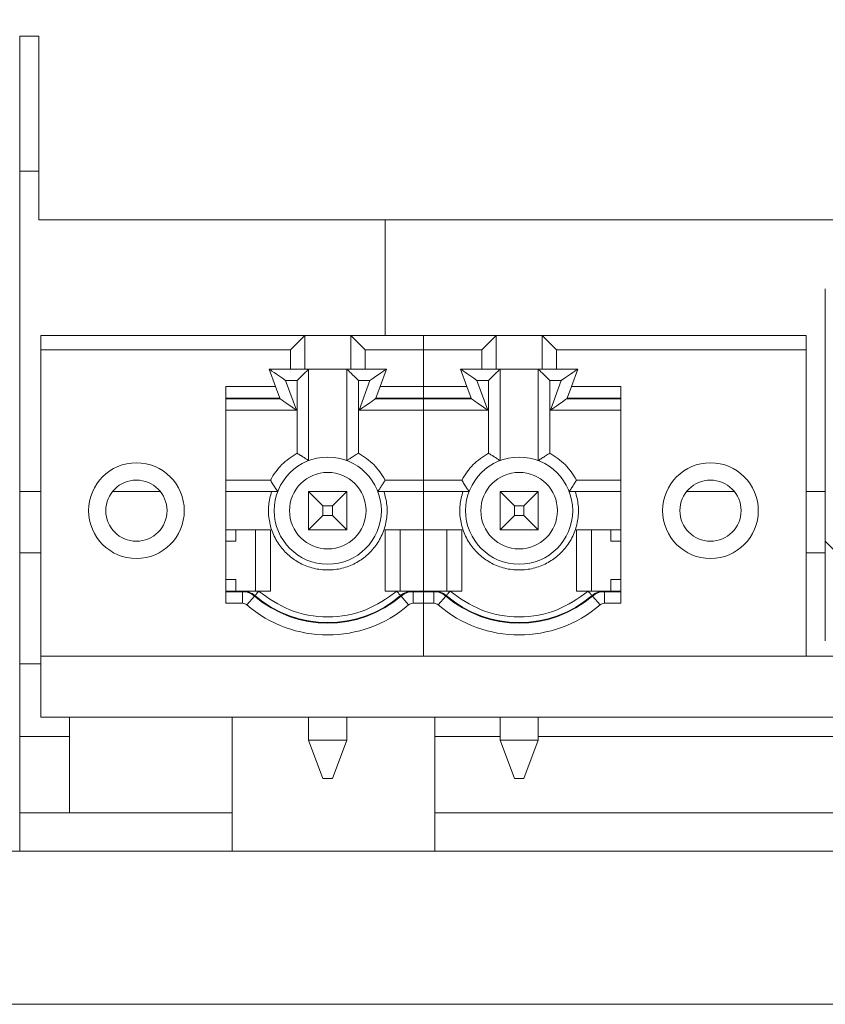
# Model space of a CAD drawing. Header units: millimetres. Extents: x 0 to 594, y 0 to 420.
# Tile 8 of 14: x 231 to 252, y 127 to 153. Entities that reach past the tile are written whole.
import ezdxf

# ---------------------------------------------------------------- set-up
doc = ezdxf.new("R2010")
doc.units = ezdxf.units.MM
doc.header["$PDSIZE"] = -1
doc.styles.get("Standard").update_dxf_attribs({"font": 'txt.shx', "bigfont": 'whgtxt.shx'})
doc.dimstyles.new('ISO-25', dxfattribs={"dimtxt": 2.5, "dimasz": 2.5, "dimexe": 1.25, "dimexo": 0.625, "dimtad": 1, "dimtxsty": 'Standard', "dimcen": 2.5, "dimadec": 0, "dimazin": 0, "dimtfac": 1, "dimtmove": 0, "dimatfit": 3, "dimfxl": 0, "dimarcsym": 0})

# ---------------------------------------------------------------- blocks, each defined once
blk = doc.blocks.new('*D26')
at = {"color": 8, "lineweight": -2}
for p, q in [((224.792, 148.084), (224.792, 165.152)), ((351.792, 148.084), (351.792, 165.152)), ((228.792, 163.152), (347.792, 163.152))]:
    blk.add_line(p, q, dxfattribs=at)
at = {"color": 8}
for points in [[(228.792, 163.818), (228.792, 162.485), (224.792, 163.152)], [(347.792, 163.818), (347.792, 162.485), (351.792, 163.152)]]:
    blk.add_solid(points, dxfattribs=at)
at = {"layer": 'Defpoints', "color": 0}
for p in [(351.792, 163.152), (224.792, 146.084), (351.792, 146.084)]:
    blk.add_point(p, dxfattribs=at)
at = {"color": 3, "insert": (288.292, 167.152), "char_height": 4, "attachment_point": 5}
blk.add_mtext('\\A1;127', dxfattribs=at)

msp = doc.modelspace()

# ---------------------------------------------------------------- linework, layer by layer
at = {"color": 7, "linetype": 'Continuous', "lineweight": 15}
for p, q in [((231.2419, 152.0844), (230.7419, 152.0844)), ((230.7419, 130.7844), (230.7419, 152.0844)), ((231.2419, 152.0844), (231.2419, 147.2844)), ((230.7419, 148.5594), (231.2419, 148.5594)), ((231.2419, 147.2844), (283.2919, 147.2844)), ((240.2919, 147.2844), (240.2919, 144.2594)), ((251.7919, 145.4844), (251.7919, 138.8844)), ((238.1919, 144.2594), (231.2919, 144.2594)), ((231.2919, 144.2594), (231.2919, 143.8843)), ((237.8167, 143.8843), (238.1919, 144.2594)), ((238.1919, 144.2594), (238.1919, 143.3844)), ((238.1919, 144.2594), (239.3919, 144.2594)), ((239.3919, 144.2594), (239.767, 143.8843)), ((239.3919, 144.2594), (241.2919, 144.2594)), ((239.3919, 144.2594), (239.3919, 143.3844)), ((241.2919, 144.2594), (243.1919, 144.2594)), ((241.2919, 144.2594), (241.2919, 143.8843)), ((242.8167, 143.8843), (243.1919, 144.2594)), ((243.1919, 143.3844), (243.1919, 144.2594)), ((243.1919, 144.2594), (244.3919, 144.2594)), ((244.3919, 144.2594), (244.767, 143.8843)), ((251.2919, 144.2594), (244.3919, 144.2594)), ((244.3919, 143.3844), (244.3919, 144.2594)), ((251.2919, 143.8843), (251.2919, 144.2594)), ((231.2919, 135.8844), (231.2919, 143.8843)), ((237.8167, 143.8843), (231.2919, 143.8843)), ((237.8167, 143.3844), (237.8167, 143.8843)), ((239.767, 143.8843), (239.767, 143.3844)), ((239.767, 143.8843), (241.2919, 143.8843)), ((241.2919, 143.8843), (241.2919, 142.9309)), ((241.2919, 143.8843), (242.8167, 143.8843)), ((242.8167, 143.3844), (242.8167, 143.8843)), ((244.767, 143.8843), (244.767, 143.3844)), ((251.2919, 143.8843), (244.767, 143.8843)), ((251.2919, 135.8844), (251.2919, 143.8843)), ((237.2619, 143.3844), (237.8167, 143.3844)), ((237.4269, 142.9309), (237.2619, 143.3844)), ((237.8167, 143.3844), (238.1919, 143.3844)), ((238.1919, 143.3844), (239.3919, 143.3844)), ((238.2919, 140.9921), (238.2919, 143.3844)), ((239.2919, 140.9921), (239.2919, 143.3844)), ((239.767, 143.3844), (239.3919, 143.3844)), ((239.767, 143.3844), (240.3219, 143.3844)), ((240.3219, 143.3844), (240.1568, 142.9309)), ((242.2619, 143.3844), (242.8167, 143.3844)), ((242.4269, 142.9309), (242.2619, 143.3844)), ((243.1919, 143.3844), (242.8167, 143.3844)), ((243.1919, 143.3844), (244.3919, 143.3844)), ((243.2919, 143.3844), (243.2919, 140.9921)), ((244.2919, 143.3844), (244.2919, 140.9921)), ((244.3919, 143.3844), (244.767, 143.3844)), ((244.767, 143.3844), (245.3219, 143.3844)), ((245.3219, 143.3844), (245.1568, 142.9309)), ((237.6903, 143.0844), (237.9919, 143.0844)), ((237.9724, 142.3094), (237.6903, 143.0844)), ((237.9919, 143.0844), (237.9919, 141.1844)), ((239.5919, 143.0844), (239.5919, 141.1844)), ((239.5919, 143.0844), (239.8934, 143.0844)), ((239.8934, 143.0844), (239.6113, 142.3094)), ((242.6903, 143.0844), (242.9919, 143.0844)), ((242.9724, 142.3094), (242.6903, 143.0844)), ((242.9919, 141.1844), (242.9919, 143.0844)), ((244.5919, 141.1844), (244.5919, 143.0844)), ((244.5919, 143.0844), (244.8934, 143.0844)), ((244.8934, 143.0844), (244.6114, 142.3094)), ((236.1319, 142.9309), (237.4269, 142.9309)), ((236.1319, 137.2629), (236.1319, 142.9309)), ((237.5377, 142.6264), (237.4269, 142.9309)), ((240.046, 142.6264), (240.1568, 142.9309)), ((240.1568, 142.9309), (241.2919, 142.9309)), ((241.2919, 142.9309), (242.4269, 142.9309)), ((241.2919, 142.6264), (241.2919, 142.9309)), ((242.4269, 142.9309), (242.5377, 142.6264)), ((245.1568, 142.9309), (245.046, 142.6264)), ((245.1568, 142.9309), (246.4519, 142.9309)), ((246.4519, 142.9309), (246.4519, 137.2629)), ((237.5377, 142.6264), (236.1319, 142.6264)), ((236.1319, 142.6094), (237.5439, 142.6094)), ((240.0398, 142.6094), (241.2919, 142.6094)), ((241.2919, 142.6264), (240.046, 142.6264)), ((242.5377, 142.6264), (241.2919, 142.6264)), ((241.2919, 142.6264), (241.2919, 142.6094)), ((241.2919, 142.6094), (242.5439, 142.6094)), ((241.2919, 142.3094), (241.2919, 142.6094)), ((245.0398, 142.6094), (246.4519, 142.6094)), ((246.4519, 142.6264), (245.046, 142.6264)), ((236.1319, 142.3094), (237.9724, 142.3094)), ((241.2919, 142.3094), (239.6113, 142.3094)), ((242.9724, 142.3094), (241.2919, 142.3094)), ((241.2919, 140.4844), (241.2919, 142.3094)), ((244.6114, 142.3094), (246.4519, 142.3094)), ((237.2919, 140.4844), (236.1319, 140.4844)), ((240.2919, 140.4844), (241.2919, 140.4844)), ((241.2919, 140.4844), (242.2919, 140.4844)), ((241.2919, 140.1844), (241.2919, 140.4844)), ((246.4519, 140.4844), (245.2919, 140.4844)), ((230.7419, 140.1844), (231.2919, 140.1844)), ((233.1674, 140.1844), (234.4164, 140.1844)), ((237.3247, 140.1844), (236.1319, 140.1844)), ((238.2919, 139.1844), (238.2919, 140.1844)), ((238.2919, 140.1844), (238.6669, 139.8094)), ((238.2919, 140.1844), (239.2919, 140.1844)), ((239.2919, 140.1844), (238.9169, 139.8094)), ((239.2919, 140.1844), (239.2919, 139.1844)), ((241.2919, 140.1844), (240.259, 140.1844)), ((242.3247, 140.1844), (241.2919, 140.1844)), ((241.2919, 140.1844), (241.2919, 139.1844)), ((243.2919, 139.1844), (243.2919, 140.1844)), ((243.2919, 140.1844), (243.6669, 139.8094)), ((243.2919, 140.1844), (244.2919, 140.1844)), ((244.2919, 140.1844), (243.9169, 139.8094)), ((244.2919, 140.1844), (244.2919, 139.1844)), ((246.4519, 140.1844), (245.259, 140.1844)), ((248.1674, 140.1844), (249.4164, 140.1844)), ((251.2919, 140.1844), (251.7919, 140.1844)), ((238.6669, 139.8094), (238.6669, 139.5594)), ((238.9169, 139.8094), (238.6669, 139.8094)), ((238.9169, 139.5594), (238.9169, 139.8094)), ((243.6669, 139.8094), (243.6669, 139.5594)), ((243.9169, 139.8094), (243.6669, 139.8094)), ((243.9169, 139.5594), (243.9169, 139.8094)), ((238.6669, 139.5594), (238.2919, 139.1844)), ((238.6669, 139.5594), (238.9169, 139.5594)), ((238.9169, 139.5594), (239.2919, 139.1844)), ((243.6669, 139.5594), (243.2919, 139.1844)), ((243.6669, 139.5594), (243.9169, 139.5594)), ((243.9169, 139.5594), (244.2919, 139.1844)), ((236.1319, 139.1844), (237.2919, 139.1844)), ((236.3919, 139.1844), (236.3919, 138.8844)), ((236.9032, 137.5844), (236.9032, 139.1844)), ((237.2919, 139.1844), (237.2919, 137.5844)), ((239.2919, 139.1844), (238.2919, 139.1844)), ((240.2919, 137.5844), (240.2919, 139.1844)), ((240.2919, 139.1844), (241.2919, 139.1844)), ((240.6805, 139.1844), (240.6805, 137.5844)), ((241.2919, 139.1844), (242.2919, 139.1844)), ((241.2919, 137.5844), (241.2919, 139.1844)), ((241.9032, 137.5844), (241.9032, 139.1844)), ((242.2919, 139.1844), (242.2919, 137.5844)), ((244.2919, 139.1844), (243.2919, 139.1844)), ((245.2919, 139.1844), (246.4519, 139.1844)), ((245.2919, 137.5844), (245.2919, 139.1844)), ((245.6805, 139.1844), (245.6805, 137.5844)), ((246.1919, 138.8844), (246.1919, 139.1844)), ((236.1319, 138.8844), (236.3919, 138.8844)), ((246.1919, 138.8844), (246.4519, 138.8844)), ((251.7919, 138.8844), (252.2919, 138.3844)), ((251.7919, 138.8844), (251.7919, 136.2844)), ((230.7419, 138.5844), (231.2919, 138.5844)), ((251.2919, 138.5844), (251.7919, 138.5844)), ((236.1319, 137.8844), (236.3919, 137.8844)), ((236.3919, 137.8844), (236.3919, 137.5844)), ((246.1919, 137.8844), (246.4519, 137.8844)), ((246.1919, 137.5844), (246.1919, 137.8844)), ((236.5624, 137.5844), (236.1319, 137.5844)), ((236.5624, 137.5674), (236.1319, 137.5674)), ((236.5624, 137.5674), (236.5624, 137.5844)), ((236.5624, 137.2629), (236.5624, 137.5674)), ((236.6786, 137.2199), (236.8768, 137.451)), ((236.9777, 137.5844), (236.9855, 137.5778)), ((237.2919, 137.5844), (236.9777, 137.5844)), ((240.606, 137.5844), (240.2919, 137.5844)), ((240.5982, 137.5778), (240.606, 137.5844)), ((240.707, 137.451), (240.9052, 137.2199)), ((241.0214, 137.5674), (241.0214, 137.5844)), ((241.2919, 137.5844), (241.0214, 137.5844)), ((241.0214, 137.2629), (241.0214, 137.5674)), ((241.2919, 137.5674), (241.0214, 137.5674)), ((241.5624, 137.5844), (241.2919, 137.5844)), ((241.2919, 137.5844), (241.2919, 137.5674)), ((241.2919, 137.5674), (241.2919, 137.2629)), ((241.5624, 137.5674), (241.2919, 137.5674)), ((241.5624, 137.5674), (241.5624, 137.5844)), ((241.5624, 137.2629), (241.5624, 137.5674)), ((241.6785, 137.2199), (241.8768, 137.451)), ((241.9777, 137.5844), (241.9855, 137.5778)), ((242.2919, 137.5844), (241.9777, 137.5844)), ((245.606, 137.5844), (245.2919, 137.5844)), ((245.5982, 137.5778), (245.606, 137.5844)), ((245.707, 137.451), (245.9052, 137.2199)), ((246.0214, 137.5674), (246.0214, 137.5844)), ((246.4519, 137.5844), (246.0214, 137.5844)), ((246.0214, 137.2629), (246.0214, 137.5674)), ((246.4519, 137.5674), (246.0214, 137.5674)), ((236.5624, 137.2629), (236.1319, 137.2629)), ((241.2919, 137.2629), (241.0214, 137.2629)), ((241.2919, 137.2629), (241.2919, 135.8844)), ((241.5624, 137.2629), (241.2919, 137.2629)), ((246.4519, 137.2629), (246.0214, 137.2629)), ((241.2919, 135.8844), (231.2919, 135.8844)), ((231.2919, 135.8844), (231.2919, 134.2844)), ((251.2919, 135.8844), (241.2919, 135.8844)), ((251.2919, 135.8844), (345.2919, 135.8844)), ((230.7419, 135.6844), (231.2919, 135.6844)), ((231.2919, 134.2844), (345.2919, 134.2844)), ((232.0419, 134.2844), (232.0419, 131.7844)), ((236.2919, 134.2844), (236.2919, 130.7844)), ((238.2919, 133.6844), (238.2919, 134.2844)), ((239.2919, 134.2844), (239.2919, 133.6844)), ((241.5919, 130.7844), (241.5919, 134.2844)), ((243.2919, 133.6844), (243.2919, 134.2844)), ((244.2919, 134.2844), (244.2919, 133.6844)), ((230.7419, 133.7844), (232.0419, 133.7844)), ((238.2919, 133.6844), (239.2919, 133.6844)), ((238.2919, 133.6844), (238.6669, 132.6844)), ((238.9169, 132.6844), (239.2919, 133.6844)), ((241.5919, 133.7844), (243.2919, 133.7844)), ((243.2919, 133.6844), (243.6669, 132.6844)), ((243.2919, 133.6844), (244.2919, 133.6844)), ((243.9169, 132.6844), (244.2919, 133.6844)), ((244.2919, 133.7844), (252.7319, 133.7844)), ((238.9169, 132.6844), (238.6669, 132.6844)), ((243.9169, 132.6844), (243.6669, 132.6844)), ((230.7419, 131.7844), (236.2919, 131.7844)), ((241.5919, 131.7844), (338.7919, 131.7844)), ((221.2919, 130.7844), (355.2919, 130.7844)), ((229.5419, 130.7844), (230.7419, 130.7844)), ((221.2919, 126.7844), (355.2919, 126.7844))]:
    msp.add_line(p, q, dxfattribs=at)
at = {"color": 7, "linetype": 'Continuous', "lineweight": 15, "flags": 128}
for points in [[(237.6903, 143.0844), (237.6067, 143.1429), (237.5264, 143.1992), (237.4523, 143.2511), (237.3874, 143.2965), (237.3341, 143.3338), (237.2945, 143.3616), (237.2701, 143.3786), (237.2619, 143.3844)], [(237.9919, 143.0844), (238.0504, 143.1429), (238.1067, 143.1992), (238.1585, 143.2511), (238.204, 143.2965), (238.2413, 143.3338), (238.269, 143.3616), (238.2861, 143.3786), (238.2919, 143.3844)], [(239.2919, 143.3844), (239.2964, 143.3798), (239.31, 143.3663), (239.3321, 143.3442), (239.3621, 143.3142), (239.399, 143.2772), (239.4419, 143.2344), (239.4893, 143.187), (239.5398, 143.1365), (239.5919, 143.0844)], [(240.3219, 143.3844), (240.3154, 143.3798), (240.296, 143.3663), (240.2645, 143.3442), (240.2216, 143.3142), (240.1688, 143.2772), (240.1077, 143.2344), (240.04, 143.187), (239.9678, 143.1365), (239.8934, 143.0844)], [(242.6903, 143.0844), (242.6067, 143.1429), (242.5264, 143.1992), (242.4523, 143.2511), (242.3874, 143.2965), (242.3341, 143.3338), (242.2945, 143.3616), (242.2701, 143.3786), (242.2619, 143.3844)], [(242.9919, 143.0844), (243.0504, 143.1429), (243.1067, 143.1992), (243.1585, 143.2511), (243.204, 143.2965), (243.2413, 143.3338), (243.269, 143.3616), (243.2861, 143.3786), (243.2919, 143.3844)], [(244.5919, 143.0844), (244.5398, 143.1365), (244.4893, 143.187), (244.4419, 143.2344), (244.399, 143.2772), (244.3621, 143.3142), (244.3321, 143.3442), (244.31, 143.3663), (244.2964, 143.3798), (244.2919, 143.3844)], [(244.8934, 143.0844), (244.977, 143.1429), (245.0574, 143.1992), (245.1315, 143.2511), (245.1964, 143.2965), (245.2497, 143.3338), (245.2893, 143.3616), (245.3136, 143.3786), (245.3219, 143.3844)], [(237.9724, 142.3094), (237.898, 142.3615), (237.8259, 142.412), (237.7582, 142.4594), (237.697, 142.5022), (237.6442, 142.5392), (237.6013, 142.5692), (237.5698, 142.5913), (237.5505, 142.6048), (237.5439, 142.6094)], [(239.6113, 142.3094), (239.6857, 142.3615), (239.7579, 142.412), (239.8256, 142.4594), (239.8867, 142.5022), (239.9396, 142.5392), (239.9824, 142.5692), (240.014, 142.5913), (240.0333, 142.6048), (240.0398, 142.6094)], [(242.5439, 142.6094), (242.5505, 142.6048), (242.5698, 142.5913), (242.6013, 142.5692), (242.6442, 142.5392), (242.697, 142.5022), (242.7582, 142.4594), (242.8259, 142.412), (242.898, 142.3615), (242.9724, 142.3094)], [(244.6114, 142.3094), (244.6949, 142.3679), (244.7753, 142.4242), (244.8494, 142.4761), (244.9143, 142.5215), (244.9676, 142.5588), (245.0072, 142.5866), (245.0316, 142.6036), (245.0398, 142.6094)], [(236.8768, 137.451), (236.8794, 137.454), (236.8816, 137.4567), (236.8835, 137.4589), (236.8851, 137.4607), (236.8863, 137.4621), (236.8872, 137.4632), (236.8877, 137.4638), (236.8879, 137.464)], [(236.8879, 137.464), (236.8897, 137.4661), (236.8953, 137.4726), (236.9043, 137.4831), (236.9165, 137.4973), (236.9312, 137.5146), (236.9481, 137.5343), (236.9664, 137.5556), (236.9855, 137.5778)], [(240.5982, 137.5778), (240.6173, 137.5556), (240.6356, 137.5343), (240.6525, 137.5146), (240.6673, 137.4973), (240.6794, 137.4831), (240.6885, 137.4726), (240.694, 137.4661), (240.6959, 137.464)], [(241.8768, 137.451), (241.8793, 137.454), (241.8816, 137.4567), (241.8835, 137.4589), (241.8851, 137.4607), (241.8863, 137.4621), (241.8872, 137.4632), (241.8877, 137.4638), (241.8879, 137.464)], [(241.8879, 137.464), (241.8897, 137.4661), (241.8953, 137.4726), (241.9043, 137.4831), (241.9165, 137.4973), (241.9313, 137.5146), (241.9481, 137.5343), (241.9664, 137.5556), (241.9855, 137.5778)], [(245.6959, 137.464), (245.694, 137.4661), (245.6885, 137.4726), (245.6794, 137.4831), (245.6673, 137.4973), (245.6525, 137.5146), (245.6356, 137.5343), (245.6173, 137.5556), (245.5982, 137.5778)], [(245.707, 137.451), (245.7044, 137.454), (245.7021, 137.4567), (245.7002, 137.4589), (245.6987, 137.4607), (245.6975, 137.4621), (245.6966, 137.4632), (245.6961, 137.4638), (245.6959, 137.464)]]:
    msp.add_lwpolyline(points, dxfattribs=at)
at = {"color": 7, "linetype": 'Continuous', "lineweight": 15}
for centre, radius in [((238.7919, 139.6844), 1.4), ((243.7919, 139.6844), 1.4), ((233.7919, 139.6844), 1.25), ((248.7919, 139.6844), 1.25), ((238.7919, 139.6844), 1), ((243.7919, 139.6844), 1), ((233.7919, 139.6844), 0.8), ((248.7919, 139.6844), 0.8)]:
    msp.add_circle(centre, radius, dxfattribs=at)
for centre, radius, start, end in [((227.8412, 139.0877), 10.3221, 19.9489, 20.04951), ((243.829, 141.2391), 4.0294, 159.86086, 160.1186), ((238.7547, 141.2391), 4.0294, 19.8814, 20.13914), ((248.829, 141.2391), 4.0294, 159.86086, 160.1186), ((236.5624, 137.0844), 0.5, 49.38704, 90), ((236.5624, 137.0844), 0.483, 49.38704, 90), ((238.7919, 139.6844), 2.942, 229.38704, 310.61296), ((238.7919, 139.6844), 2.925, 229.38704, 310.61296), ((241.0214, 137.0844), 0.5, 90, 130.61296), ((242.1577, 138.7061), 1.9183, 220.35636, 220.86525), ((241.0214, 137.0844), 0.483, 90, 130.61296), ((241.5624, 137.0844), 0.5, 49.38704, 90), ((241.5624, 137.0844), 0.483, 49.38704, 90), ((243.7919, 139.6844), 2.942, 229.38704, 310.61296), ((243.7919, 139.6844), 2.925, 229.38704, 310.61296), ((246.0214, 137.0844), 0.5, 90, 130.61296), ((246.0214, 137.0844), 0.483, 90, 130.61296), ((236.5624, 137.0844), 0.1785, 49.38704, 90), ((238.7919, 139.6844), 3.2465, 229.38704, 310.61296), ((241.0214, 137.0844), 0.1785, 90, 130.61296), ((241.5624, 137.0844), 0.1785, 49.38704, 90), ((243.7919, 139.6844), 3.2465, 229.38704, 310.61296), ((246.0214, 137.0844), 0.1785, 90, 130.61296)]:
    msp.add_arc(centre, radius, start, end, dxfattribs=at)
for points, knots in [([(237.9919, 141.1844), (237.8492, 141.0938), (237.5637, 140.9125), (237.3825, 140.6271), (237.2919, 140.4844)], [0, 0, 0, 0, 0.4999955, 1, 1, 1, 1]), ([(237.9919, 141.1844), (238.0193, 141.1681), (238.0539, 141.1476), (238.0881, 141.1254), (238.0973, 141.12), (238.0996, 141.1182), (238.1003, 141.1179), (238.1004, 141.1178), (238.1004, 141.1178), (238.1005, 141.1178), (238.1005, 141.1177), (238.1007, 141.1176), (238.101, 141.1175), (238.1015, 141.1171), (238.1026, 141.1164), (238.1048, 141.1151), (238.1091, 141.1123), (238.1175, 141.1071), (238.1333, 141.097), (238.1613, 141.0791), (238.1999, 141.0539), (238.2398, 141.0278), (238.2701, 141.0075), (238.2885, 140.9946), (238.2908, 140.9929), (238.2919, 140.9921)], [0, 0, 0, 0, 0.1856793, 0.2334717, 0.2460518, 0.2505473, 0.2510944, 0.251136, 0.2511794, 0.2512476, 0.2513781, 0.2516669, 0.2522401, 0.2533849, 0.2556689, 0.2602129, 0.2692554, 0.287076, 0.3217446, 0.387138, 0.5021858, 0.6405164, 0.7686223, 0.8878763, 1, 1, 1, 1]), ([(239.5919, 141.1844), (239.555, 141.162), (239.4813, 141.1172), (239.3979, 141.0632), (239.344, 141.0278), (239.3136, 141.0075), (239.2952, 140.9946), (239.293, 140.9929), (239.2919, 140.9921)], [0, 0, 0, 0, 0.2509, 0.5013413, 0.639892, 0.7682119, 0.887679, 1, 1, 1, 1]), ([(239.5919, 141.1844), (239.7346, 141.0938), (240.02, 140.9125), (240.2012, 140.6271), (240.2919, 140.4844)], [0, 0, 0, 0, 0.499994, 1, 1, 1, 1]), ([(242.2919, 140.4844), (242.3825, 140.6271), (242.5637, 140.9125), (242.8492, 141.0938), (242.9919, 141.1844)], [0, 0, 0, 0, 0.5000045, 1, 1, 1, 1]), ([(243.2919, 140.9921), (243.2908, 140.9929), (243.2885, 140.9946), (243.2701, 141.0075), (243.2398, 141.0278), (243.1999, 141.0539), (243.1613, 141.0791), (243.1333, 141.097), (243.1175, 141.1071), (243.1091, 141.1123), (243.1048, 141.1151), (243.1026, 141.1164), (243.1015, 141.1171), (243.1009, 141.1175), (243.1007, 141.1176), (243.1005, 141.1177), (243.1005, 141.1178), (243.1004, 141.1178), (243.1004, 141.1178), (243.1003, 141.1179), (243.0996, 141.1182), (243.0973, 141.12), (243.0881, 141.1254), (243.0539, 141.1476), (243.0193, 141.1681), (242.9919, 141.1844)], [0, 0, 0, 0, 0.1121232, 0.2313786, 0.3594807, 0.4978106, 0.6128579, 0.6782565, 0.7129192, 0.7307455, 0.7397821, 0.7443319, 0.7466159, 0.7477608, 0.7483281, 0.7486169, 0.7487534, 0.7488217, 0.7488651, 0.7489067, 0.7494479, 0.7539491, 0.7665291, 0.8143155, 1, 1, 1, 1]), ([(244.5919, 141.1844), (244.555, 141.162), (244.4813, 141.1172), (244.3979, 141.0632), (244.344, 141.0278), (244.3136, 141.0075), (244.2952, 140.9946), (244.293, 140.9929), (244.2919, 140.9921)], [0, 0, 0, 0, 0.2509004, 0.501342, 0.6398929, 0.7682129, 0.8876781, 1, 1, 1, 1]), ([(245.2919, 140.4844), (245.2012, 140.6271), (245.02, 140.9125), (244.7346, 141.0938), (244.5919, 141.1844)], [0, 0, 0, 0, 0.5000045, 1, 1, 1, 1]), ([(237.2919, 140.4844), (237.3143, 140.4475), (237.359, 140.3739), (237.4131, 140.2904), (237.4485, 140.2365), (237.4688, 140.2062), (237.4817, 140.1877), (237.4834, 140.1855), (237.4842, 140.1844)], [0, 0, 0, 0, 0.2508808, 0.5013237, 0.6398932, 0.7682145, 0.8876745, 1, 1, 1, 1]), ([(240.0995, 140.1844), (240.1004, 140.1855), (240.1021, 140.1877), (240.115, 140.2062), (240.1352, 140.2365), (240.1614, 140.2764), (240.1866, 140.315), (240.2045, 140.343), (240.2145, 140.3588), (240.2198, 140.3672), (240.2225, 140.3715), (240.2239, 140.3737), (240.2246, 140.3748), (240.2249, 140.3753), (240.2251, 140.3756), (240.2252, 140.3757), (240.2252, 140.3758), (240.2253, 140.3758), (240.2253, 140.3759), (240.2253, 140.376), (240.2258, 140.3766), (240.2273, 140.3791), (240.2331, 140.3879), (240.2546, 140.4227), (240.2754, 140.457), (240.2919, 140.4844)], [0, 0, 0, 0, 0.1121288, 0.2313784, 0.3594826, 0.4978306, 0.6128791, 0.6782634, 0.712927, 0.7307574, 0.7398058, 0.7443536, 0.7466282, 0.7477753, 0.7483484, 0.7486372, 0.7487805, 0.7488522, 0.7488911, 0.7489243, 0.7494705, 0.7539528, 0.7665406, 0.8143341, 1, 1, 1, 1]), ([(242.2919, 140.4844), (242.3143, 140.4475), (242.359, 140.3739), (242.4131, 140.2904), (242.4485, 140.2365), (242.4688, 140.2062), (242.4817, 140.1877), (242.4834, 140.1855), (242.4842, 140.1844)], [0, 0, 0, 0, 0.2508806, 0.5013234, 0.6398928, 0.7682141, 0.887674, 1, 1, 1, 1]), ([(245.2919, 140.4844), (245.2755, 140.457), (245.2549, 140.4225), (245.233, 140.388), (245.2274, 140.3791), (245.2257, 140.3766), (245.2253, 140.3759), (245.2253, 140.3759), (245.2253, 140.3758), (245.2252, 140.3758), (245.2252, 140.3757), (245.2251, 140.3756), (245.2249, 140.3753), (245.2246, 140.3748), (245.2239, 140.3737), (245.2225, 140.3715), (245.2198, 140.3672), (245.2145, 140.3588), (245.2045, 140.343), (245.1866, 140.315), (245.1614, 140.2764), (245.1352, 140.2365), (245.115, 140.2062), (245.1021, 140.1877), (245.1004, 140.1855), (245.0995, 140.1844)], [0, 0, 0, 0, 0.1856692, 0.2334626, 0.2460466, 0.2505289, 0.2510751, 0.251112, 0.2511475, 0.2512191, 0.2513624, 0.2516512, 0.2522244, 0.2533751, 0.2556496, 0.2601974, 0.2692458, 0.2870725, 0.3217396, 0.3871238, 0.502172, 0.6405168, 0.7686207, 0.8878715, 1, 1, 1, 1]), ([(240.259, 140.1844), (240.2906, 140.0669), (240.3538, 139.8319), (240.339, 139.4593), (240.2441, 139.0958), (240.0606, 138.7699), (239.8139, 138.4995), (239.5116, 138.2961), (239.1657, 138.1633), (238.792, 138.12), (238.4183, 138.1632), (238.0724, 138.2959), (237.77, 138.4993), (237.5234, 138.7696), (237.3397, 139.0956), (237.2448, 139.459), (237.2298, 139.8318), (237.2931, 140.0668), (237.3247, 140.1844)], [0, 0, 0, 0, 0.0618461, 0.123649, 0.1878447, 0.2521302, 0.3126038, 0.373167, 0.4365378, 0.4999987, 0.5633687, 0.6268306, 0.6873044, 0.7478673, 0.8120627, 0.8763483, 0.9381059, 1, 1, 1, 1]), ([(237.4842, 140.1844), (237.4826, 140.1844), (237.4793, 140.1844), (237.4543, 140.1844), (237.4171, 140.1844), (237.3718, 140.1844), (237.3395, 140.1844), (237.3247, 140.1844)], [0, 0, 0, 0, 0.1983158, 0.3964244, 0.600432, 0.8170898, 1, 1, 1, 1]), ([(240.0995, 140.1844), (240.1012, 140.1844), (240.1044, 140.1844), (240.1294, 140.1844), (240.1667, 140.1844), (240.2119, 140.1844), (240.2442, 140.1844), (240.259, 140.1844)], [0, 0, 0, 0, 0.1983133, 0.3964194, 0.6004358, 0.8170768, 1, 1, 1, 1]), ([(245.259, 140.1844), (245.2906, 140.0669), (245.3538, 139.8319), (245.339, 139.4593), (245.2442, 139.0958), (245.0606, 138.7699), (244.8139, 138.4995), (244.5116, 138.2961), (244.1656, 138.1633), (243.792, 138.12), (243.4183, 138.1632), (243.0724, 138.2959), (242.77, 138.4993), (242.5234, 138.7696), (242.3397, 139.0956), (242.2448, 139.459), (242.2298, 139.8318), (242.2931, 140.0668), (242.3247, 140.1844)], [0, 0, 0, 0, 0.0618461, 0.123649, 0.1878447, 0.2521305, 0.3126036, 0.3731673, 0.4365381, 0.4999989, 0.563369, 0.6268308, 0.6873046, 0.747867, 0.8120627, 0.8763483, 0.9381059, 1, 1, 1, 1]), ([(242.4842, 140.1844), (242.4826, 140.1844), (242.4793, 140.1844), (242.4543, 140.1844), (242.4171, 140.1844), (242.3718, 140.1844), (242.3395, 140.1844), (242.3247, 140.1844)], [0, 0, 0, 0, 0.1983176, 0.3964255, 0.6004323, 0.8170752, 1, 1, 1, 1]), ([(245.259, 140.1844), (245.2403, 140.1844), (245.2028, 140.1844), (245.1531, 140.1844), (245.1171, 140.1844), (245.1012, 140.1844), (245.0999, 140.1844), (245.0995, 140.1844)], [0, 0, 0, 0, 0.231394, 0.4629496, 0.6890428, 0.9017876, 1, 1, 1, 1]), ([(236.9777, 137.5844), (236.9049, 137.5844), (236.7575, 137.5844), (236.6279, 137.5844), (236.5624, 137.5844)], [0, 0, 0, 0, 0.494357, 1, 1, 1, 1]), ([(236.9855, 137.5778), (237.2472, 137.3953), (237.7879, 137.0181), (238.7919, 136.8533), (239.7959, 137.0181), (240.3366, 137.3953), (240.5982, 137.5778)], [0, 0, 0, 0, 0.2419824, 0.5, 0.7580176, 1, 1, 1, 1]), ([(240.606, 137.5844), (240.6789, 137.5844), (240.8262, 137.5844), (240.9558, 137.5844), (241.0214, 137.5844)], [0, 0, 0, 0, 0.49435286, 1, 1, 1, 1]), ([(241.9777, 137.5844), (241.9049, 137.5844), (241.7575, 137.5844), (241.6279, 137.5844), (241.5624, 137.5844)], [0, 0, 0, 0, 0.494357, 1, 1, 1, 1]), ([(241.9855, 137.5778), (242.2472, 137.3953), (242.7879, 137.0181), (243.7919, 136.8533), (244.7959, 137.0181), (245.3366, 137.3953), (245.5982, 137.5778)], [0, 0, 0, 0, 0.2419822, 0.4999995, 0.7580178, 1, 1, 1, 1]), ([(246.0214, 137.5844), (245.9558, 137.5844), (245.8262, 137.5844), (245.6789, 137.5844), (245.606, 137.5844)], [0, 0, 0, 0, 0.505643, 1, 1, 1, 1])]:
    msp.add_open_spline(points, degree=3, knots=knots, dxfattribs=at)

# ---------------------------------------------------------------- dimensions: what is measured, and where the dimension line sits
dim = msp.add_linear_dim(base=(351.7919, 163.1516), p1=(224.7919, 146.0844), p2=(351.7919, 146.0844), dimstyle='ISO-25', override={"dimscale": 2, "dimtxt": 2, "dimasz": 2, "dimexe": 1, "dimexo": 1, "dimgap": 1, "dimdec": 3, "dimzin": 9, "dimdsep": 46, "dimcen": 0, "dimclrd": 8, "dimclre": 8, "dimclrt": 3, "dimadec": 3, "dimazin": 2, "dimtdec": 3, "dimfxl": 0.6, "dimtolj": 1, "dimtzin": 1, "dimarcsym": 1})
dim.commit()
dim.dimension.update_dxf_attribs({"geometry": '*D26', "text_midpoint": (288.2919, 167.1516)})

doc.saveas('drawing.dxf')
